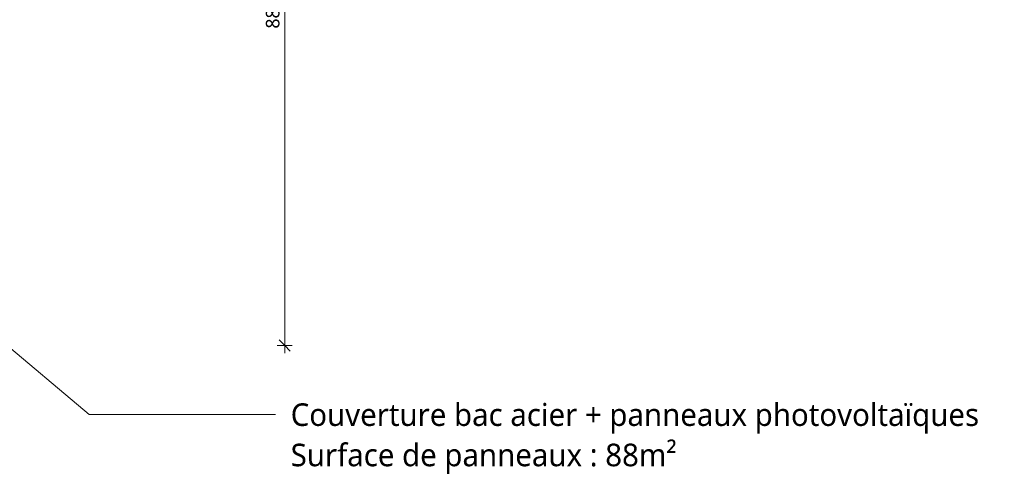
# Model space of a CAD drawing. Header units: millimetres. Extents: x -44271 to 51900, y -56710 to 25730.
# Tile 42 of 61: x 22208 to 35295, y -34968 to -28939. Entities that reach past the tile are written whole.
import ezdxf

# ---------------------------------------------------------------- set-up
doc = ezdxf.new("R2010")
doc.units = ezdxf.units.MM
for name, color, linetype, lineweight in [('A-ANNO-DIMS', 211, 'Continuous', 9), ('A-ANNO-DIMS-100', 211, 'Continuous', 9), ('G-ANNO-TEXT', 231, 'Continuous', 9)]:
    doc.layers.add(name, color=color, linetype=linetype, lineweight=lineweight)
doc.styles.add('Trebuchet MS', font='trebuc.ttf', dxfattribs={"height": 180})
doc.styles.add('Trebuchet MS_1', font='trebuc.ttf', dxfattribs={"height": 300})
doc.dimstyles.new('Cotes100e_Intérieur', dxfattribs={"dimscale": 304.8, "dimtxt": 185.571163, "dimasz": 0.492126, "dimexe": 0.328084, "dimexo": 0.0625, "dimgap": 0.065617, "dimtad": 1, "dimdec": 0, "dimlfac": 0.1, "dimzin": 0, "dimdsep": 46, "dimtxsty": 'Trebuchet MS', "dimblk1": 'OBLIQUE', "dimblk2": 'OBLIQUE', "dimsah": 1, "dimcen": 0.09, "dimdle": 0.328084, "dimazin": 0, "dimtfac": 1, "dimtdec": 4, "dimtix": 1, "dimtmove": 0, "dimatfit": 3, "dimfxl": 0.328084, "dimfxlon": 1, "dimtvp": 1, "dimtolj": 1, "dimtzin": 0, "dimarcsym": 2})

# ---------------------------------------------------------------- blocks, each defined once
blk = doc.blocks.new('DIMBLOCK2-02_Toit')
at = {"layer": 'A-ANNO-DIMS-100'}
for p, q in [((25730, -24449), (25630, -24449)), ((25730, -24449), (25655, -24374)), ((25730, -24349), (25730, -33370)), ((25730, -24449), (25805, -24524)), ((25730, -24449), (25830, -24449)), ((25730, -33270), (25655, -33195)), ((25730, -33270), (25630, -33270)), ((25730, -33270), (25805, -33345)), ((25730, -33270), (25830, -33270))]:
    blk.add_line(p, q, dxfattribs=at)
at = {"layer": 'A-ANNO-DIMS-100', "color": 0, "insert": (25480, -29057), "char_height": 180, "width": 475.57, "attachment_point": 1, "rotation": 90, "line_spacing_factor": 1.048425, "style": 'Trebuchet MS'}
blk.add_mtext('882', dxfattribs=at)
blk = doc.blocks.new('_Oblique')
at = {"color": 0, "linetype": 'ByBlock', "lineweight": -2}
blk.add_line((-0.5, -0.5), (0.5, 0.5), dxfattribs=at)

msp = doc.modelspace()

# ---------------------------------------------------------------- linework, layer by layer
at = {"layer": 'G-ANNO-TEXT', "color": 174}
for p, q in [((20177.5, -31695.1), (23131.4, -34188.7)), ((23131.4, -34188.7), (25606.5, -34188.7))]:
    msp.add_line(p, q, dxfattribs=at)

# ---------------------------------------------------------------- texts
at = {"layer": 'G-ANNO-TEXT', "color": 174, "char_height": 300, "attachment_point": 1, "style": 'Trebuchet MS_1'}
for s, insert, width in [('Couverture bac acier + panneaux photovoltaïques', (25809.7, -34038.7), 11432.064), ('Surface de panneaux : 88m²', (25809.7, -34574.5), 6517.719)]:
    msp.add_mtext(s, dxfattribs=dict(at, insert=insert, width=width))

# ---------------------------------------------------------------- dimensions: what is measured, and where the dimension line sits
at = {"layer": 'A-ANNO-DIMS'}
dim = msp.add_linear_dim(base=(25730.4, -33269.6), p1=(25630.4, -24448.7), p2=(25630.4, -33269.6), angle=90, dimstyle='Cotes100e_Intérieur', override={"dimpost": '<>', "dimfxl": 8820.956905}, dxfattribs=at)
dim.commit()
dim.dimension.update_dxf_attribs({"geometry": 'DIMBLOCK2-02_Toit', "text_midpoint": (25618.9, -28859.1)})

doc.saveas('drawing.dxf')
